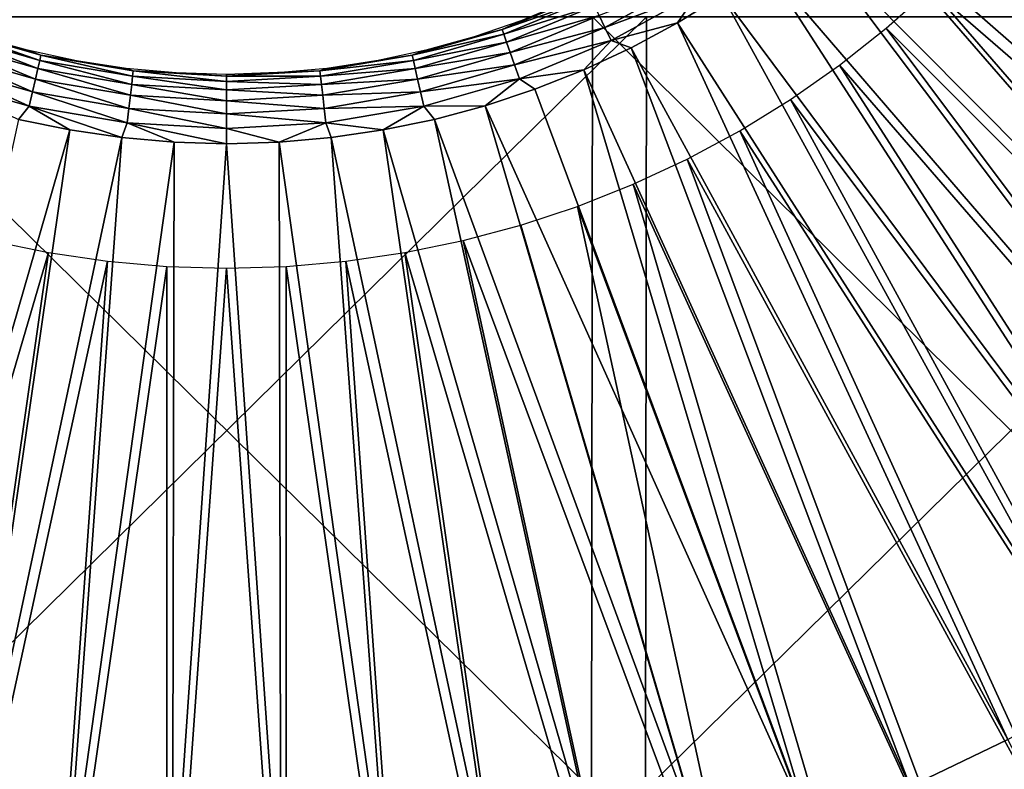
# Model space of a CAD drawing. Header units: millimetres. Extents: x -80 to 80, y -80 to 80.
# Tile 93 of 170: x -0.93 to 3.5, y -6.88 to -3.5. Entities that reach past the tile are written whole.
import ezdxf

# ---------------------------------------------------------------- set-up
doc = ezdxf.new("R2010")
doc.units = ezdxf.units.MM
doc.header["$LTSCALE"] = 13.670324
for name, color, linetype in [('1', 7, 'CONTINUOUS'), ('10', 7, 'CONTINUOUS'), ('11', 7, 'CONTINUOUS'), ('2', 7, 'CONTINUOUS'), ('3', 7, 'CONTINUOUS')]:
    doc.layers.add(name, color=color, linetype=linetype)

msp = doc.modelspace()

# ---------------------------------------------------------------- linework, layer by layer
at = {"layer": '1', "color": 7, "linetype": 'Continuous'}
for points in [[(-1.6432, -6.9725, 79.6786), (1.8918, -3.4896, 79.9015), (-1.6479, -3.4896, 79.9069), (-1.6432, -6.9725, 79.6786)], [(1.8864, -6.9725, 79.6732), (1.8918, -3.4896, 79.9015), (-1.6432, -6.9725, 79.6786), (1.8864, -6.9725, 79.6732)], [(5.4123, -6.9725, 79.5116), (5.4278, -3.4896, 79.7393), (1.8864, -6.9725, 79.6732), (5.4123, -6.9725, 79.5116)], [(1.8864, -6.9725, 79.6732), (5.4278, -3.4896, 79.7393), (1.8918, -3.4896, 79.9015), (1.8864, -6.9725, 79.6732)]]:
    msp.add_3dface(points, dxfattribs=at)
at = {"layer": '10', "color": 42, "linetype": 'Continuous', "true_color": 0xd9ad06}
for points in [[(1.704, -3.5384, 79.6689), (2.0895, -3.3253, 79.6689), (1.6783, -3.485, 79.6337), (1.704, -3.5384, 79.6689)], [(1.704, -3.5384, 79.6689), (2.1244, -3.381, 79.6897), (2.0895, -3.3253, 79.6689), (1.704, -3.5384, 79.6689)], [(1.2411, -3.5469, 79.4632), (1.6405, -3.4066, 79.5281), (1.6305, -3.3857, 79.4632), (1.2411, -3.5469, 79.4632)], [(1.2411, -3.5469, 79.4632), (1.6305, -3.3857, 79.4632), (1.3298, -3.5063, 79.3952), (1.2411, -3.5469, 79.4632)], [(1.2488, -3.5689, 79.5281), (1.6405, -3.4066, 79.5281), (1.2411, -3.5469, 79.4632), (1.2488, -3.5689, 79.5281)], [(1.2488, -3.5689, 79.5281), (1.6568, -3.4403, 79.5859), (1.6405, -3.4066, 79.5281), (1.2488, -3.5689, 79.5281)], [(1.3298, -3.5063, 79.3952), (1.6305, -3.3857, 79.4632), (1.539, -3.4196, 79.3952), (1.3298, -3.5063, 79.3952)], [(1.7325, -3.5976, 79.6897), (2.1244, -3.381, 79.6897), (1.704, -3.5384, 79.6689), (1.7325, -3.5976, 79.6897)], [(1.7325, -3.5976, 79.6897), (2.0308, -3.5175, 79.6949), (2.1244, -3.381, 79.6897), (1.7325, -3.5976, 79.6897)], [(2.0308, -3.5175, 79.6949), (2.2319, -3.3934, 79.6949), (2.1244, -3.381, 79.6897), (2.0308, -3.5175, 79.6949)], [(1.2612, -3.6042, 79.5859), (1.6568, -3.4403, 79.5859), (1.2488, -3.5689, 79.5281), (1.2612, -3.6042, 79.5859)], [(1.2612, -3.6042, 79.5859), (1.6783, -3.485, 79.6337), (1.6568, -3.4403, 79.5859), (1.2612, -3.6042, 79.5859)], [(1.2775, -3.651, 79.6337), (1.6783, -3.485, 79.6337), (1.2612, -3.6042, 79.5859), (1.2775, -3.651, 79.6337)], [(1.2775, -3.651, 79.6337), (1.704, -3.5384, 79.6689), (1.6783, -3.485, 79.6337), (1.2775, -3.651, 79.6337)], [(-1.2488, -3.5689, 79.5281), (-0.8414, -3.6862, 79.5281), (-1.2411, -3.5469, 79.4632), (-1.2488, -3.5689, 79.5281)], [(-1.2411, -3.5469, 79.4632), (-0.8414, -3.6862, 79.5281), (-0.8362, -3.6636, 79.4632), (-1.2411, -3.5469, 79.4632)], [(-1.2411, -3.5469, 79.4632), (-0.8362, -3.6636, 79.4632), (-1.1156, -3.5802, 79.3952), (-1.2411, -3.5469, 79.4632)], [(0.8362, -3.6636, 79.4632), (1.2488, -3.5689, 79.5281), (1.2411, -3.5469, 79.4632), (0.8362, -3.6636, 79.4632)], [(0.8362, -3.6636, 79.4632), (1.2411, -3.5469, 79.4632), (0.8974, -3.641, 79.3952), (0.8362, -3.6636, 79.4632)], [(0.8974, -3.641, 79.3952), (1.2411, -3.5469, 79.4632), (1.1156, -3.5802, 79.3952), (0.8974, -3.641, 79.3952)], [(1.1156, -3.5802, 79.3952), (1.2411, -3.5469, 79.4632), (1.3298, -3.5063, 79.3952), (1.1156, -3.5802, 79.3952)], [(1.2971, -3.7069, 79.6689), (1.704, -3.5384, 79.6689), (1.2775, -3.651, 79.6337), (1.2971, -3.7069, 79.6689)], [(1.2971, -3.7069, 79.6689), (1.7325, -3.5976, 79.6897), (1.704, -3.5384, 79.6689), (1.2971, -3.7069, 79.6689)], [(1.8229, -3.6296, 79.6949), (2.0308, -3.5175, 79.6949), (1.7325, -3.5976, 79.6897), (1.8229, -3.6296, 79.6949)], [(-1.2612, -3.6042, 79.5859), (-0.8497, -3.7227, 79.5859), (-1.2488, -3.5689, 79.5281), (-1.2612, -3.6042, 79.5859)], [(-1.2488, -3.5689, 79.5281), (-0.8497, -3.7227, 79.5859), (-0.8414, -3.6862, 79.5281), (-1.2488, -3.5689, 79.5281)], [(-1.1156, -3.5802, 79.3952), (-0.8362, -3.6636, 79.4632), (-0.8974, -3.641, 79.3952), (-1.1156, -3.5802, 79.3952)], [(0.8414, -3.6862, 79.5281), (1.2488, -3.5689, 79.5281), (0.8362, -3.6636, 79.4632), (0.8414, -3.6862, 79.5281)], [(0.8414, -3.6862, 79.5281), (1.2612, -3.6042, 79.5859), (1.2488, -3.5689, 79.5281), (0.8414, -3.6862, 79.5281)], [(-1.2775, -3.651, 79.6337), (-0.8607, -3.7711, 79.6337), (-1.2612, -3.6042, 79.5859), (-1.2775, -3.651, 79.6337)], [(-1.2612, -3.6042, 79.5859), (-0.8607, -3.7711, 79.6337), (-0.8497, -3.7227, 79.5859), (-1.2612, -3.6042, 79.5859)], [(0.8497, -3.7227, 79.5859), (1.2612, -3.6042, 79.5859), (0.8414, -3.6862, 79.5281), (0.8497, -3.7227, 79.5859)], [(0.8497, -3.7227, 79.5859), (1.2775, -3.651, 79.6337), (1.2612, -3.6042, 79.5859), (0.8497, -3.7227, 79.5859)], [(1.3188, -3.7689, 79.6897), (1.7325, -3.5976, 79.6897), (1.2971, -3.7069, 79.6689), (1.3188, -3.7689, 79.6897)], [(1.3188, -3.7689, 79.6897), (1.6087, -3.7295, 79.6949), (1.7325, -3.5976, 79.6897), (1.3188, -3.7689, 79.6897)], [(1.6087, -3.7295, 79.6949), (1.8229, -3.6296, 79.6949), (1.7325, -3.5976, 79.6897), (1.6087, -3.7295, 79.6949)], [(-1.2971, -3.7069, 79.6689), (-0.8739, -3.8288, 79.6689), (-1.2775, -3.651, 79.6337), (-1.2971, -3.7069, 79.6689)], [(-1.2775, -3.651, 79.6337), (-0.8739, -3.8288, 79.6689), (-0.8607, -3.7711, 79.6337), (-1.2775, -3.651, 79.6337)], [(-0.8974, -3.641, 79.3952), (-0.8362, -3.6636, 79.4632), (-0.676, -3.6886, 79.3952), (-0.8974, -3.641, 79.3952)], [(-0.8414, -3.6862, 79.5281), (-0.4233, -3.7573, 79.5281), (-0.8362, -3.6636, 79.4632), (-0.8414, -3.6862, 79.5281)], [(-0.8362, -3.6636, 79.4632), (-0.4233, -3.7573, 79.5281), (-0.4207, -3.7342, 79.4632), (-0.8362, -3.6636, 79.4632)], [(-0.8362, -3.6636, 79.4632), (-0.4207, -3.7342, 79.4632), (-0.676, -3.6886, 79.3952), (-0.8362, -3.6636, 79.4632)], [(0.4207, -3.7342, 79.4632), (0.8414, -3.6862, 79.5281), (0.8362, -3.6636, 79.4632), (0.4207, -3.7342, 79.4632)], [(0.4207, -3.7342, 79.4632), (0.8362, -3.6636, 79.4632), (0.452, -3.7227, 79.3952), (0.4207, -3.7342, 79.4632)], [(0.452, -3.7227, 79.3952), (0.8362, -3.6636, 79.4632), (0.676, -3.6886, 79.3952), (0.452, -3.7227, 79.3952)], [(0.676, -3.6886, 79.3952), (0.8362, -3.6636, 79.4632), (0.8974, -3.641, 79.3952), (0.676, -3.6886, 79.3952)], [(0.8607, -3.7711, 79.6337), (1.2775, -3.651, 79.6337), (0.8497, -3.7227, 79.5859), (0.8607, -3.7711, 79.6337)], [(0.8607, -3.7711, 79.6337), (1.2971, -3.7069, 79.6689), (1.2775, -3.651, 79.6337), (0.8607, -3.7711, 79.6337)], [(-1.3188, -3.7689, 79.6897), (-0.8885, -3.8929, 79.6897), (-1.2971, -3.7069, 79.6689), (-1.3188, -3.7689, 79.6897)], [(-1.2971, -3.7069, 79.6689), (-0.8885, -3.8929, 79.6897), (-0.8739, -3.8288, 79.6689), (-1.2971, -3.7069, 79.6689)], [(-0.8607, -3.7711, 79.6337), (-0.4331, -3.8438, 79.6337), (-0.8497, -3.7227, 79.5859), (-0.8607, -3.7711, 79.6337)], [(-0.8497, -3.7227, 79.5859), (-0.4275, -3.7945, 79.5859), (-0.8414, -3.6862, 79.5281), (-0.8497, -3.7227, 79.5859)], [(-0.8497, -3.7227, 79.5859), (-0.4331, -3.8438, 79.6337), (-0.4275, -3.7945, 79.5859), (-0.8497, -3.7227, 79.5859)], [(-0.8414, -3.6862, 79.5281), (-0.4275, -3.7945, 79.5859), (-0.4233, -3.7573, 79.5281), (-0.8414, -3.6862, 79.5281)], [(-0.676, -3.6886, 79.3952), (-0.4207, -3.7342, 79.4632), (-0.452, -3.7227, 79.3952), (-0.676, -3.6886, 79.3952)], [(-0.452, -3.7227, 79.3952), (-0.4207, -3.7342, 79.4632), (-0.2264, -3.7432, 79.3952), (-0.452, -3.7227, 79.3952)], [(0.2264, -3.7432, 79.3952), (0.4207, -3.7342, 79.4632), (0.452, -3.7227, 79.3952), (0.2264, -3.7432, 79.3952)], [(0.4233, -3.7573, 79.5281), (0.8414, -3.6862, 79.5281), (0.4207, -3.7342, 79.4632), (0.4233, -3.7573, 79.5281)], [(0.4233, -3.7573, 79.5281), (0.8497, -3.7227, 79.5859), (0.8414, -3.6862, 79.5281), (0.4233, -3.7573, 79.5281)], [(0.4275, -3.7945, 79.5859), (0.8497, -3.7227, 79.5859), (0.4233, -3.7573, 79.5281), (0.4275, -3.7945, 79.5859)], [(0.4275, -3.7945, 79.5859), (0.8607, -3.7711, 79.6337), (0.8497, -3.7227, 79.5859), (0.4275, -3.7945, 79.5859)], [(0.8739, -3.8288, 79.6689), (1.2971, -3.7069, 79.6689), (0.8607, -3.7711, 79.6337), (0.8739, -3.8288, 79.6689)], [(0.8739, -3.8288, 79.6689), (1.3188, -3.7689, 79.6897), (1.2971, -3.7069, 79.6689), (0.8739, -3.8288, 79.6689)], [(-1.3188, -3.7689, 79.6897), (-0.9367, -3.9522, 79.6949), (-0.8885, -3.8929, 79.6897), (-1.3188, -3.7689, 79.6897)], [(-0.4275, -3.7945, 79.5859), (0, -3.8185, 79.5859), (-0.4233, -3.7573, 79.5281), (-0.4275, -3.7945, 79.5859)], [(-0.4233, -3.7573, 79.5281), (0, -3.781, 79.5281), (-0.4207, -3.7342, 79.4632), (-0.4233, -3.7573, 79.5281)], [(-0.4233, -3.7573, 79.5281), (0, -3.8185, 79.5859), (0, -3.781, 79.5281), (-0.4233, -3.7573, 79.5281)], [(-0.4207, -3.7342, 79.4632), (0, -3.781, 79.5281), (0, -3.7578, 79.4632), (-0.4207, -3.7342, 79.4632)], [(-0.4207, -3.7342, 79.4632), (0, -3.7578, 79.4632), (-0.2264, -3.7432, 79.3952), (-0.4207, -3.7342, 79.4632)], [(-0.2264, -3.7432, 79.3952), (0, -3.7578, 79.4632), (0, -3.75, 79.3952), (-0.2264, -3.7432, 79.3952)], [(0, -3.7578, 79.4632), (0.4233, -3.7573, 79.5281), (0.4207, -3.7342, 79.4632), (0, -3.7578, 79.4632)], [(0, -3.7578, 79.4632), (0.4207, -3.7342, 79.4632), (0, -3.75, 79.3952), (0, -3.7578, 79.4632)], [(0, -3.75, 79.3952), (0.4207, -3.7342, 79.4632), (0.2264, -3.7432, 79.3952), (0, -3.75, 79.3952)], [(0, -3.781, 79.5281), (0.4275, -3.7945, 79.5859), (0.4233, -3.7573, 79.5281), (0, -3.781, 79.5281)], [(0, -3.781, 79.5281), (0.4233, -3.7573, 79.5281), (0, -3.7578, 79.4632), (0, -3.781, 79.5281)], [(0.8885, -3.8929, 79.6897), (1.3188, -3.7689, 79.6897), (0.8739, -3.8288, 79.6689), (0.8885, -3.8929, 79.6897)], [(0.8885, -3.8929, 79.6897), (1.1649, -3.891, 79.6949), (1.3188, -3.7689, 79.6897), (0.8885, -3.8929, 79.6897)], [(1.1649, -3.891, 79.6949), (1.3892, -3.8167, 79.6949), (1.3188, -3.7689, 79.6897), (1.1649, -3.891, 79.6949)], [(1.3892, -3.8167, 79.6949), (1.6087, -3.7295, 79.6949), (1.3188, -3.7689, 79.6897), (1.3892, -3.8167, 79.6949)], [(-0.8739, -3.8288, 79.6689), (-0.4397, -3.9026, 79.6689), (-0.8607, -3.7711, 79.6337), (-0.8739, -3.8288, 79.6689)], [(-0.8607, -3.7711, 79.6337), (-0.4397, -3.9026, 79.6689), (-0.4331, -3.8438, 79.6337), (-0.8607, -3.7711, 79.6337)], [(-0.4331, -3.8438, 79.6337), (0, -3.8681, 79.6337), (-0.4275, -3.7945, 79.5859), (-0.4331, -3.8438, 79.6337)], [(-0.4275, -3.7945, 79.5859), (0, -3.8681, 79.6337), (0, -3.8185, 79.5859), (-0.4275, -3.7945, 79.5859)], [(0, -3.8185, 79.5859), (0.4275, -3.7945, 79.5859), (0, -3.781, 79.5281), (0, -3.8185, 79.5859)], [(0, -3.8185, 79.5859), (0.4331, -3.8438, 79.6337), (0.4275, -3.7945, 79.5859), (0, -3.8185, 79.5859)], [(0.4331, -3.8438, 79.6337), (0.8607, -3.7711, 79.6337), (0.4275, -3.7945, 79.5859), (0.4331, -3.8438, 79.6337)], [(0.4331, -3.8438, 79.6337), (0.8739, -3.8288, 79.6689), (0.8607, -3.7711, 79.6337), (0.4331, -3.8438, 79.6337)], [(-0.8885, -3.8929, 79.6897), (-0.4471, -3.9679, 79.6897), (-0.8739, -3.8288, 79.6689), (-0.8885, -3.8929, 79.6897)], [(-0.8739, -3.8288, 79.6689), (-0.4471, -3.9679, 79.6897), (-0.4397, -3.9026, 79.6689), (-0.8739, -3.8288, 79.6689)], [(-0.4397, -3.9026, 79.6689), (0, -3.9273, 79.6689), (-0.4331, -3.8438, 79.6337), (-0.4397, -3.9026, 79.6689)], [(-0.4331, -3.8438, 79.6337), (0, -3.9273, 79.6689), (0, -3.8681, 79.6337), (-0.4331, -3.8438, 79.6337)], [(0, -3.8681, 79.6337), (0.4331, -3.8438, 79.6337), (0, -3.8185, 79.5859), (0, -3.8681, 79.6337)], [(0, -3.8681, 79.6337), (0.4397, -3.9026, 79.6689), (0.4331, -3.8438, 79.6337), (0, -3.8681, 79.6337)], [(0.4397, -3.9026, 79.6689), (0.8739, -3.8288, 79.6689), (0.4331, -3.8438, 79.6337), (0.4397, -3.9026, 79.6689)], [(0.4397, -3.9026, 79.6689), (0.8885, -3.8929, 79.6897), (0.8739, -3.8288, 79.6689), (0.4397, -3.9026, 79.6689)], [(-0.9367, -3.9522, 79.6949), (-0.7053, -3.9999, 79.6949), (-0.8885, -3.8929, 79.6897), (-0.9367, -3.9522, 79.6949)], [(-0.7053, -3.9999, 79.6949), (-0.4715, -4.0342, 79.6949), (-0.8885, -3.8929, 79.6897), (-0.7053, -3.9999, 79.6949)], [(-0.8885, -3.8929, 79.6897), (-0.4715, -4.0342, 79.6949), (-0.4471, -3.9679, 79.6897), (-0.8885, -3.8929, 79.6897)], [(-0.4471, -3.9679, 79.6897), (0, -3.993, 79.6897), (-0.4397, -3.9026, 79.6689), (-0.4471, -3.9679, 79.6897)], [(-0.4397, -3.9026, 79.6689), (0, -3.993, 79.6897), (0, -3.9273, 79.6689), (-0.4397, -3.9026, 79.6689)], [(0, -3.9273, 79.6689), (0.4397, -3.9026, 79.6689), (0, -3.8681, 79.6337), (0, -3.9273, 79.6689)], [(0, -3.9273, 79.6689), (0.4471, -3.9679, 79.6897), (0.4397, -3.9026, 79.6689), (0, -3.9273, 79.6689)], [(0.4471, -3.9679, 79.6897), (0.8885, -3.8929, 79.6897), (0.4397, -3.9026, 79.6689), (0.4471, -3.9679, 79.6897)], [(0.4471, -3.9679, 79.6897), (0.7053, -3.9999, 79.6949), (0.8885, -3.8929, 79.6897), (0.4471, -3.9679, 79.6897)], [(0.7053, -3.9999, 79.6949), (0.9367, -3.9522, 79.6949), (0.8885, -3.8929, 79.6897), (0.7053, -3.9999, 79.6949)], [(0.9367, -3.9522, 79.6949), (1.1649, -3.891, 79.6949), (0.8885, -3.8929, 79.6897), (0.9367, -3.9522, 79.6949)], [(0, -3.993, 79.6897), (0.4471, -3.9679, 79.6897), (0, -3.9273, 79.6689), (0, -3.993, 79.6897)], [(-0.4715, -4.0342, 79.6949), (-0.2362, -4.0548, 79.6949), (-0.4471, -3.9679, 79.6897), (-0.4715, -4.0342, 79.6949)], [(-0.2362, -4.0548, 79.6949), (0, -4.0616, 79.6949), (-0.4471, -3.9679, 79.6897), (-0.2362, -4.0548, 79.6949)], [(-0.4471, -3.9679, 79.6897), (0, -4.0616, 79.6949), (0, -3.993, 79.6897), (-0.4471, -3.9679, 79.6897)], [(0, -3.993, 79.6897), (0.2362, -4.0548, 79.6949), (0.4471, -3.9679, 79.6897), (0, -3.993, 79.6897)], [(0.2362, -4.0548, 79.6949), (0.4715, -4.0342, 79.6949), (0.4471, -3.9679, 79.6897), (0.2362, -4.0548, 79.6949)], [(0.4715, -4.0342, 79.6949), (0.7053, -3.9999, 79.6949), (0.4471, -3.9679, 79.6897), (0.4715, -4.0342, 79.6949)], [(0, -4.0616, 79.6949), (0.2362, -4.0548, 79.6949), (0, -3.993, 79.6897), (0, -4.0616, 79.6949)]]:
    msp.add_3dface(points, dxfattribs=at)
at = {"layer": '11', "color": 42, "linetype": 'Continuous', "true_color": 0xd9ad06}
for points in [[(3.5411, -2.9713, 78.7201), (6.3843, -5.435, 78.4745), (3.3623, -3.1722, 78.7201), (3.5411, -2.9713, 78.7201)], [(3.3623, -3.1722, 78.7201), (6.0229, -5.8329, 78.4745), (3.1722, -3.3623, 78.7201), (3.3623, -3.1722, 78.7201)], [(6.3843, -5.435, 78.4745), (6.0229, -5.8329, 78.4745), (3.3623, -3.1722, 78.7201), (6.3843, -5.435, 78.4745)], [(3.1722, -3.3623, 78.7201), (5.6369, -6.2068, 78.4745), (2.9713, -3.5411, 78.7201), (3.1722, -3.3623, 78.7201)], [(6.0229, -5.8329, 78.4745), (5.6369, -6.2068, 78.4745), (3.1722, -3.3623, 78.7201), (6.0229, -5.8329, 78.4745)], [(2.9713, -3.5411, 78.7201), (5.2276, -6.5552, 78.4745), (2.7604, -3.7079, 78.7201), (2.9713, -3.5411, 78.7201)], [(5.6369, -6.2068, 78.4745), (5.2276, -6.5552, 78.4745), (2.9713, -3.5411, 78.7201), (5.6369, -6.2068, 78.4745)], [(2.7604, -3.7079, 78.7201), (4.7969, -6.8767, 78.4745), (2.5401, -3.8621, 78.7201), (2.7604, -3.7079, 78.7201)], [(5.2276, -6.5552, 78.4745), (4.7969, -6.8767, 78.4745), (2.7604, -3.7079, 78.7201), (5.2276, -6.5552, 78.4745)], [(2.5401, -3.8621, 78.7201), (4.3464, -7.1699, 78.4745), (2.3113, -4.0033, 78.7201), (2.5401, -3.8621, 78.7201)], [(4.7969, -6.8767, 78.4745), (4.3464, -7.1699, 78.4745), (2.5401, -3.8621, 78.7201), (4.7969, -6.8767, 78.4745)], [(2.3113, -4.0033, 78.7201), (3.8781, -7.4336, 78.4745), (2.0746, -4.1309, 78.7201), (2.3113, -4.0033, 78.7201)], [(4.3464, -7.1699, 78.4745), (3.8781, -7.4336, 78.4745), (2.3113, -4.0033, 78.7201), (4.3464, -7.1699, 78.4745)], [(2.0746, -4.1309, 78.7201), (3.3939, -7.6668, 78.4745), (1.8309, -4.2445, 78.7201), (2.0746, -4.1309, 78.7201)], [(3.8781, -7.4336, 78.4745), (3.3939, -7.6668, 78.4745), (2.0746, -4.1309, 78.7201), (3.8781, -7.4336, 78.4745)], [(1.8309, -4.2445, 78.7201), (2.8957, -7.8685, 78.4745), (1.581, -4.3438, 78.7201), (1.8309, -4.2445, 78.7201)], [(3.3939, -7.6668, 78.4745), (2.8957, -7.8685, 78.4745), (1.8309, -4.2445, 78.7201), (3.3939, -7.6668, 78.4745)], [(1.581, -4.3438, 78.7201), (2.3856, -8.0379, 78.4745), (1.3258, -4.4284, 78.7201), (1.581, -4.3438, 78.7201)], [(2.8957, -7.8685, 78.4745), (2.3856, -8.0379, 78.4745), (1.581, -4.3438, 78.7201), (2.8957, -7.8685, 78.4745)], [(1.3258, -4.4284, 78.7201), (2.3856, -8.0379, 78.4745), (1.066, -4.498, 78.7201), (1.3258, -4.4284, 78.7201)], [(-0.8027, -4.5523, 78.7201), (-1.8657, -8.1742, 78.4745), (-1.066, -4.498, 78.7201), (-0.8027, -4.5523, 78.7201)], [(1.066, -4.498, 78.7201), (1.8657, -8.1742, 78.4745), (0.8027, -4.5523, 78.7201), (1.066, -4.498, 78.7201)], [(2.3856, -8.0379, 78.4745), (1.8657, -8.1742, 78.4745), (1.066, -4.498, 78.7201), (2.3856, -8.0379, 78.4745)], [(-1.3382, -8.277, 78.4745), (-1.8657, -8.1742, 78.4745), (-0.8027, -4.5523, 78.7201), (-1.3382, -8.277, 78.4745)], [(-0.5366, -4.5913, 78.7201), (-1.3382, -8.277, 78.4745), (-0.8027, -4.5523, 78.7201), (-0.5366, -4.5913, 78.7201)], [(0.8027, -4.5523, 78.7201), (1.3382, -8.277, 78.4745), (0.5366, -4.5913, 78.7201), (0.8027, -4.5523, 78.7201)], [(1.8657, -8.1742, 78.4745), (1.3382, -8.277, 78.4745), (0.8027, -4.5523, 78.7201), (1.8657, -8.1742, 78.4745)], [(-0.8051, -8.3457, 78.4745), (-1.3382, -8.277, 78.4745), (-0.5366, -4.5913, 78.7201), (-0.8051, -8.3457, 78.4745)], [(-0.2688, -4.6147, 78.7201), (-0.8051, -8.3457, 78.4745), (-0.5366, -4.5913, 78.7201), (-0.2688, -4.6147, 78.7201)], [(0.5366, -4.5913, 78.7201), (0.8051, -8.3457, 78.4745), (0.2688, -4.6147, 78.7201), (0.5366, -4.5913, 78.7201)], [(1.3382, -8.277, 78.4745), (0.8051, -8.3457, 78.4745), (0.5366, -4.5913, 78.7201), (1.3382, -8.277, 78.4745)], [(-0.2687, -8.3801, 78.4745), (-0.8051, -8.3457, 78.4745), (-0.2688, -4.6147, 78.7201), (-0.2687, -8.3801, 78.4745)], [(0, -4.6226, 78.7201), (-0.2687, -8.3801, 78.4745), (-0.2688, -4.6147, 78.7201), (0, -4.6226, 78.7201)], [(0.2687, -8.3801, 78.4745), (-0.2687, -8.3801, 78.4745), (0, -4.6226, 78.7201), (0.2687, -8.3801, 78.4745)], [(0.2688, -4.6147, 78.7201), (0.2687, -8.3801, 78.4745), (0, -4.6226, 78.7201), (0.2688, -4.6147, 78.7201)], [(0.8051, -8.3457, 78.4745), (0.2687, -8.3801, 78.4745), (0.2688, -4.6147, 78.7201), (0.8051, -8.3457, 78.4745)]]:
    msp.add_3dface(points, dxfattribs=at)
at = {"layer": '2', "color": 7, "linetype": 'Continuous'}
for points in [[(1.6479, -3.4896, -79.9069), (1.6432, -6.9725, -79.6786), (-1.8918, -3.4896, -79.9015), (1.6479, -3.4896, -79.9069)], [(-1.8918, -3.4896, -79.9015), (1.6432, -6.9725, -79.6786), (-1.8864, -6.9725, -79.6732), (-1.8918, -3.4896, -79.9015)], [(1.6479, -3.4896, -79.9069), (5.1695, -6.9725, -79.5277), (1.6432, -6.9725, -79.6786), (1.6479, -3.4896, -79.9069)], [(5.1843, -3.4896, -79.7555), (5.1695, -6.9725, -79.5277), (1.6479, -3.4896, -79.9069), (5.1843, -3.4896, -79.7555)]]:
    msp.add_3dface(points, dxfattribs=at)
at = {"layer": '3', "color": 42, "linetype": 'Continuous', "true_color": 0xd9ad06}
for points in [[(3.3934, -2.2319, 79.6949), (6.376, -4.1503, 79.4909), (3.5175, -2.0308, 79.6949), (3.3934, -2.2319, 79.6949)], [(3.2579, -2.4254, 79.6949), (6.376, -4.1503, 79.4909), (3.3934, -2.2319, 79.6949), (3.2579, -2.4254, 79.6949)], [(3.1114, -2.6108, 79.6949), (6.097, -4.5503, 79.4909), (3.2579, -2.4254, 79.6949), (3.1114, -2.6108, 79.6949)], [(6.097, -4.5503, 79.4909), (6.376, -4.1503, 79.4909), (3.2579, -2.4254, 79.6949), (6.097, -4.5503, 79.4909)], [(2.9543, -2.7873, 79.6949), (5.7929, -4.9316, 79.4909), (3.1114, -2.6108, 79.6949), (2.9543, -2.7873, 79.6949)], [(5.7929, -4.9316, 79.4909), (6.097, -4.5503, 79.4909), (3.1114, -2.6108, 79.6949), (5.7929, -4.9316, 79.4909)], [(2.7873, -2.9543, 79.6949), (5.4651, -5.2926, 79.4909), (2.9543, -2.7873, 79.6949), (2.7873, -2.9543, 79.6949)], [(5.4651, -5.2926, 79.4909), (5.7929, -4.9316, 79.4909), (2.9543, -2.7873, 79.6949), (5.4651, -5.2926, 79.4909)], [(2.6108, -3.1114, 79.6949), (5.1147, -5.6319, 79.4909), (2.7873, -2.9543, 79.6949), (2.6108, -3.1114, 79.6949)], [(5.1147, -5.6319, 79.4909), (5.4651, -5.2926, 79.4909), (2.7873, -2.9543, 79.6949), (5.1147, -5.6319, 79.4909)], [(2.4254, -3.2579, 79.6949), (4.7434, -5.948, 79.4909), (2.6108, -3.1114, 79.6949), (2.4254, -3.2579, 79.6949)], [(4.7434, -5.948, 79.4909), (5.1147, -5.6319, 79.4909), (2.6108, -3.1114, 79.6949), (4.7434, -5.948, 79.4909)], [(2.2319, -3.3934, 79.6949), (4.3526, -6.2397, 79.4909), (2.4254, -3.2579, 79.6949), (2.2319, -3.3934, 79.6949)], [(4.3526, -6.2397, 79.4909), (4.7434, -5.948, 79.4909), (2.4254, -3.2579, 79.6949), (4.3526, -6.2397, 79.4909)], [(2.0308, -3.5175, 79.6949), (3.9438, -6.5058, 79.4909), (2.2319, -3.3934, 79.6949), (2.0308, -3.5175, 79.6949)], [(3.9438, -6.5058, 79.4909), (4.3526, -6.2397, 79.4909), (2.2319, -3.3934, 79.6949), (3.9438, -6.5058, 79.4909)], [(1.8229, -3.6296, 79.6949), (3.5189, -6.7451, 79.4909), (2.0308, -3.5175, 79.6949), (1.8229, -3.6296, 79.6949)], [(3.5189, -6.7451, 79.4909), (3.9438, -6.5058, 79.4909), (2.0308, -3.5175, 79.6949), (3.5189, -6.7451, 79.4909)], [(1.6087, -3.7295, 79.6949), (3.0795, -6.9567, 79.4909), (1.8229, -3.6296, 79.6949), (1.6087, -3.7295, 79.6949)], [(3.0795, -6.9567, 79.4909), (3.5189, -6.7451, 79.4909), (1.8229, -3.6296, 79.6949), (3.0795, -6.9567, 79.4909)], [(1.3892, -3.8167, 79.6949), (2.6275, -7.1397, 79.4909), (1.6087, -3.7295, 79.6949), (1.3892, -3.8167, 79.6949)], [(2.6275, -7.1397, 79.4909), (3.0795, -6.9567, 79.4909), (1.6087, -3.7295, 79.6949), (2.6275, -7.1397, 79.4909)], [(1.1649, -3.891, 79.6949), (2.6275, -7.1397, 79.4909), (1.3892, -3.8167, 79.6949), (1.1649, -3.891, 79.6949)], [(0.9367, -3.9522, 79.6949), (2.1646, -7.2934, 79.4909), (1.1649, -3.891, 79.6949), (0.9367, -3.9522, 79.6949)], [(2.1646, -7.2934, 79.4909), (2.6275, -7.1397, 79.4909), (1.1649, -3.891, 79.6949), (2.1646, -7.2934, 79.4909)], [(-0.9367, -3.9522, 79.6949), (-1.6929, -7.4171, 79.4909), (-0.7053, -3.9999, 79.6949), (-0.9367, -3.9522, 79.6949)], [(0.7053, -3.9999, 79.6949), (1.6929, -7.4171, 79.4909), (0.9367, -3.9522, 79.6949), (0.7053, -3.9999, 79.6949)], [(1.6929, -7.4171, 79.4909), (2.1646, -7.2934, 79.4909), (0.9367, -3.9522, 79.6949), (1.6929, -7.4171, 79.4909)], [(-1.6929, -7.4171, 79.4909), (-1.2142, -7.5103, 79.4909), (-0.7053, -3.9999, 79.6949), (-1.6929, -7.4171, 79.4909)], [(-0.7053, -3.9999, 79.6949), (-1.2142, -7.5103, 79.4909), (-0.4715, -4.0342, 79.6949), (-0.7053, -3.9999, 79.6949)], [(-1.2142, -7.5103, 79.4909), (-0.7305, -7.5727, 79.4909), (-0.4715, -4.0342, 79.6949), (-1.2142, -7.5103, 79.4909)], [(-0.4715, -4.0342, 79.6949), (-0.7305, -7.5727, 79.4909), (-0.2362, -4.0548, 79.6949), (-0.4715, -4.0342, 79.6949)], [(0.2362, -4.0548, 79.6949), (0.7305, -7.5727, 79.4909), (0.4715, -4.0342, 79.6949), (0.2362, -4.0548, 79.6949)], [(0.4715, -4.0342, 79.6949), (1.2142, -7.5103, 79.4909), (0.7053, -3.9999, 79.6949), (0.4715, -4.0342, 79.6949)], [(0.7305, -7.5727, 79.4909), (1.2142, -7.5103, 79.4909), (0.4715, -4.0342, 79.6949), (0.7305, -7.5727, 79.4909)], [(1.2142, -7.5103, 79.4909), (1.6929, -7.4171, 79.4909), (0.7053, -3.9999, 79.6949), (1.2142, -7.5103, 79.4909)], [(-0.7305, -7.5727, 79.4909), (-0.2438, -7.6039, 79.4909), (-0.2362, -4.0548, 79.6949), (-0.7305, -7.5727, 79.4909)], [(-0.2362, -4.0548, 79.6949), (-0.2438, -7.6039, 79.4909), (0, -4.0616, 79.6949), (-0.2362, -4.0548, 79.6949)], [(-0.2438, -7.6039, 79.4909), (0.2438, -7.6039, 79.4909), (0, -4.0616, 79.6949), (-0.2438, -7.6039, 79.4909)], [(0, -4.0616, 79.6949), (0.2438, -7.6039, 79.4909), (0.2362, -4.0548, 79.6949), (0, -4.0616, 79.6949)], [(0.2438, -7.6039, 79.4909), (0.7305, -7.5727, 79.4909), (0.2362, -4.0548, 79.6949), (0.2438, -7.6039, 79.4909)], [(3.5189, -6.7451, 79.4909), (3.0795, -6.9567, 79.4909), (5.1726, -9.9149, 79.1499), (3.5189, -6.7451, 79.4909)]]:
    msp.add_3dface(points, dxfattribs=at)

doc.saveas('drawing.dxf')
